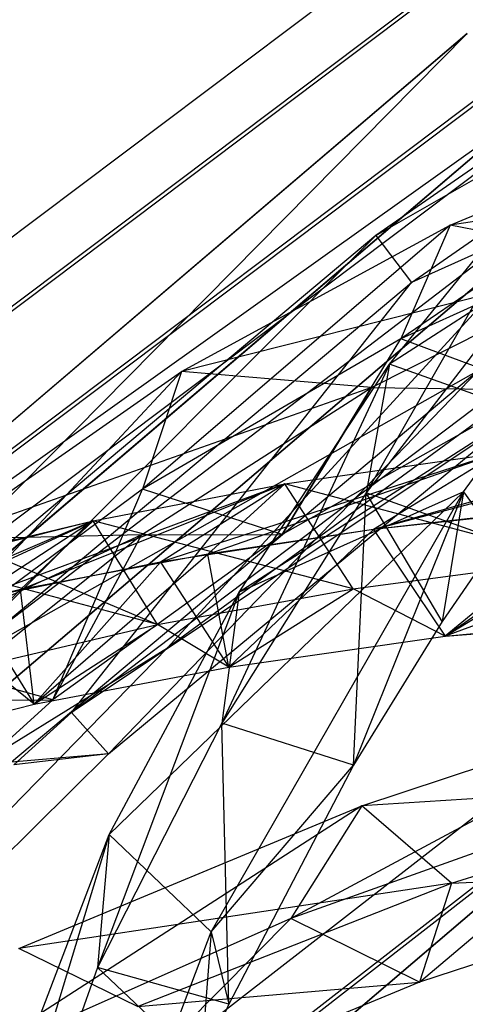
# Model space of a CAD drawing. Extents: x 5.4 to 34.8, y -14.7 to 14.7.
# Tile 71 of 251: x 10.744 to 11.654, y 9.732 to 11.744. Entities that reach past the tile are written whole.
import ezdxf

# ---------------------------------------------------------------- set-up
doc = ezdxf.new("R2010")
doc.units = 0
doc.header["$LTSCALE"] = 2.54
doc.layers.get('0').update_dxf_attribs({"color": 13, "linetype": 'CONTINUOUS'})

# ---------------------------------------------------------------- blocks, each defined once
blk = doc.blocks.new('BOHO_S_PM_7777_STL')
at = {"color": 0}
for p, q in [((12.3144, 12.4946, 7.6533), (10.2634, 10.949, 7.6533)), ((12.3144, 12.4946, 7.6533), (10.2634, 10.949, 7.6533)), ((10.339, 10.8651, 7.8575), (12.3743, 12.3988, 7.8575)), ((10.339, 10.8651, 7.8575), (12.3743, 12.3988, 7.8575)), ((10.3439, 10.8596, 7.4533), (12.3782, 12.3925, 7.4533)), ((10.3439, 10.8596, 7.4533), (12.3782, 12.3925, 7.4533)), ((12.498, 12.2009, 7.8618), (10.4952, 10.6916, 7.8618)), ((12.498, 12.2009, 7.8618), (10.4952, 10.6916, 7.8618)), ((10.5001, 10.6861, 7.4575), (12.5019, 12.1946, 7.4575)), ((10.5001, 10.6861, 7.4575), (12.5019, 12.1946, 7.4575)), ((10.5757, 10.6022, 7.6618), (12.5618, 12.0988, 7.6618)), ((10.5757, 10.6022, 7.6618), (12.5618, 12.0988, 7.6618)), ((12.5193, 12.0328, 12.1533), (11.4713, 11.3029, 12.1533)), ((12.5193, 12.0328, 12.1533), (11.4713, 11.3029, 12.1533)), ((10.5694, 10.3987, 12.3575), (12.5797, 11.9373, 12.3575)), ((10.5694, 10.3987, 12.3575), (12.5797, 11.9373, 12.3575)), ((11.4713, 11.3029, 12.1533), (12.5797, 11.9373, 12.3575)), ((11.4713, 11.3029, 12.1533), (12.5797, 11.9373, 12.3575)), ((11.5444, 11.2073, 11.9533), (12.5836, 11.9311, 11.9533)), ((11.5444, 11.2073, 11.9533), (12.5836, 11.9311, 11.9533)), ((12.8914, 11.8114, 4.4547), (11.0459, 10.4602, 4.4547)), ((12.8914, 11.8114, 4.6547), (11.0459, 10.4602, 4.4547)), ((12.8914, 11.8114, 4.4547), (11.0459, 10.4602, 4.4547)), ((12.8914, 11.8114, 4.6547), (11.0459, 10.4602, 4.4547)), ((12.8914, 11.8114, 4.6547), (11.0459, 10.4602, 4.6547)), ((12.8914, 11.8114, 4.6547), (11.0459, 10.4602, 4.6547)), ((10.8498, 10.3282, 11.9575), (12.7082, 11.7338, 11.9575)), ((10.8498, 10.3282, 11.9575), (12.7082, 11.7338, 11.9575)), ((12.7082, 11.7338, 11.9575), (11.5444, 11.2073, 11.9533)), ((12.7082, 11.7338, 11.9575), (11.5444, 11.2073, 11.9533)), ((11.6577, 11.716, 10.1567), (9.888, 10.2065, 10.1567)), ((9.888, 10.2065, 9.9567), (11.6577, 11.716, 9.9567)), ((9.888, 10.2065, 9.9567), (11.6577, 11.716, 9.9567)), ((9.888, 10.2065, 9.9567), (11.6577, 11.716, 10.1567)), ((9.888, 10.2065, 9.9567), (11.6577, 11.716, 10.1567)), ((11.6577, 11.716, 10.1567), (9.888, 10.2065, 10.1567)), ((11.6577, 11.716, 10.1567), (10.0296, 10.0653, 10.1567)), ((11.6577, 11.716, 10.1567), (10.0296, 10.0653, 10.1567)), ((12.2323, 11.5784, 12.7192), (11.5225, 11.0921, 11.863)), ((12.2323, 11.5784, 12.7192), (11.5225, 11.0921, 11.863)), ((11.6229, 11.324, 12.0247), (12.2323, 11.5784, 12.7192)), ((11.6229, 11.324, 12.0247), (12.2323, 11.5784, 12.7192)), ((9.888, 10.2065, 9.9567), (11.7749, 11.5539, 9.9567)), ((9.888, 10.2065, 9.9567), (11.7749, 11.5539, 9.9567)), ((10.0296, 10.0653, 10.1567), (11.7749, 11.5539, 10.1567)), ((11.7749, 11.5539, 10.1567), (10.0296, 10.0653, 9.9567)), ((10.0296, 10.0653, 9.9567), (11.7749, 11.5539, 9.9567)), ((11.7749, 11.5539, 10.1567), (10.0296, 10.0653, 9.9567)), ((10.0296, 10.0653, 10.1567), (11.7749, 11.5539, 10.1567)), ((10.0296, 10.0653, 9.9567), (11.7749, 11.5539, 9.9567)), ((12.3109, 11.5646, 7.8345), (11.4996, 11.0401, 6.5329)), ((12.3109, 11.5646, 7.8345), (11.4996, 11.0401, 6.5329)), ((11.849, 11.4723, 7.3511), (11.4514, 10.7769, 6.3971)), ((11.849, 11.4723, 7.3511), (11.4514, 10.7769, 6.3971)), ((11.4996, 11.0401, 6.5329), (11.849, 11.4723, 7.3511)), ((11.4996, 11.0401, 6.5329), (11.849, 11.4723, 7.3511)), ((12.5484, 11.469, 12.7274), (11.6229, 11.324, 12.0247)), ((12.5484, 11.469, 12.7274), (11.6229, 11.324, 12.0247)), ((11.8948, 11.3879, 4.4547), (10.1746, 9.9207, 4.4547)), ((10.1746, 9.9207, 4.4547), (11.8948, 11.3879, 4.6547)), ((10.1746, 9.9207, 4.4547), (11.8948, 11.3879, 4.6547)), ((10.1746, 9.9207, 4.6547), (11.8948, 11.3879, 4.6547)), ((11.8948, 11.3879, 4.4547), (10.1746, 9.9207, 4.4547)), ((10.1746, 9.9207, 4.6547), (11.8948, 11.3879, 4.6547)), ((11.8948, 11.3879, 4.4547), (11.0459, 10.4602, 4.4547)), ((11.8948, 11.3879, 4.4547), (11.0459, 10.4602, 4.4547)), ((11.8948, 11.3879, 4.6547), (11.0459, 10.4602, 4.6547)), ((11.8948, 11.3879, 4.6547), (11.0459, 10.4602, 4.6547)), ((12.1066, 11.3561, 12.5618), (11.5225, 11.0921, 11.863)), ((12.1066, 11.3561, 12.5618), (11.5225, 11.0921, 11.863)), ((11.6229, 11.324, 12.0247), (10.995, 10.7847, 11.1349)), ((11.6229, 11.324, 12.0247), (10.995, 10.7847, 11.1349)), ((11.0746, 11.0252, 11.2955), (11.6229, 11.324, 12.0247)), ((11.0746, 11.0252, 11.2955), (11.6229, 11.324, 12.0247)), ((11.6229, 11.324, 12.0247), (11.5225, 11.0921, 11.863)), ((11.6229, 11.324, 12.0247), (11.5225, 11.0921, 11.863)), ((11.9806, 11.2543, 12.0944), (11.6229, 11.324, 12.0247)), ((11.9806, 11.2543, 12.0944), (11.6229, 11.324, 12.0247)), ((11.4713, 11.3029, 12.1533), (10.4929, 10.482, 12.1533)), ((11.4713, 11.3029, 12.1533), (10.4929, 10.482, 12.1533)), ((11.4713, 11.3029, 12.1533), (10.5694, 10.3987, 12.3575)), ((11.4713, 11.3029, 12.1533), (10.5694, 10.3987, 12.3575)), ((11.4713, 11.3029, 12.1533), (11.5444, 11.2073, 11.9533)), ((11.4713, 11.3029, 12.1533), (11.5444, 11.2073, 11.9533)), ((11.9806, 11.2543, 12.0944), (11.0746, 11.0252, 11.2955)), ((11.9806, 11.2543, 12.0944), (11.0746, 11.0252, 11.2955)), ((11.4625, 10.9928, 11.4341), (11.9806, 11.2543, 12.0944)), ((11.4625, 10.9928, 11.4341), (11.9806, 11.2543, 12.0944)), ((11.7877, 11.2149, 7.2098), (11.4514, 10.7769, 6.3971)), ((11.7877, 11.2149, 7.2098), (11.4514, 10.7769, 6.3971)), ((10.5744, 10.3933, 11.9533), (11.5444, 11.2073, 11.9533)), ((10.5744, 10.3933, 11.9533), (11.5444, 11.2073, 11.9533)), ((10.8498, 10.3282, 11.9575), (11.5444, 11.2073, 11.9533)), ((10.8498, 10.3282, 11.9575), (11.5444, 11.2073, 11.9533)), ((12.9971, 11.1458, 2.1533), (11.0704, 9.6469, 2.1533)), ((12.9971, 11.1458, 2.1533), (11.0704, 9.6469, 2.1533)), ((11.5225, 11.0921, 11.863), (10.995, 10.7847, 11.1349)), ((11.5225, 11.0921, 11.863), (10.995, 10.7847, 11.1349)), ((11.2804, 10.6923, 11.1316), (11.5225, 11.0921, 11.863)), ((11.2804, 10.6923, 11.1316), (11.5225, 11.0921, 11.863)), ((11.8027, 10.9874, 11.8393), (11.5225, 11.0921, 11.863)), ((11.8027, 10.9874, 11.8393), (11.5225, 11.0921, 11.863)), ((13.058, 11.0506, 2.3575), (11.1477, 9.5645, 2.3575)), ((13.058, 11.0506, 2.3575), (11.1477, 9.5645, 2.3575)), ((10.5694, 10.3987, 12.3575), (11.6818, 11.0278, 12.3618)), ((10.5694, 10.3987, 12.3575), (11.6818, 11.0278, 12.3618)), ((11.6818, 11.0278, 12.3618), (10.7273, 10.2269, 12.3618)), ((11.6818, 11.0278, 12.3618), (10.7273, 10.2269, 12.3618)), ((10.9253, 10.2441, 12.1618), (11.6818, 11.0278, 12.3618)), ((10.9253, 10.2441, 12.1618), (11.6818, 11.0278, 12.3618)), ((11.1527, 9.5591, 1.9533), (13.0619, 11.0444, 1.9533)), ((11.1527, 9.5591, 1.9533), (13.0619, 11.0444, 1.9533)), ((11.4996, 11.0401, 6.5329), (11.1566, 10.3063, 5.5848)), ((11.4996, 11.0401, 6.5329), (11.1566, 10.3063, 5.5848)), ((11.1924, 10.5743, 5.7148), (11.4996, 11.0401, 6.5329)), ((11.1924, 10.5743, 5.7148), (11.4996, 11.0401, 6.5329)), ((11.4996, 11.0401, 6.5329), (11.4514, 10.7769, 6.3971)), ((11.4996, 11.0401, 6.5329), (11.4514, 10.7769, 6.3971)), ((11.7692, 10.9441, 6.623), (11.4996, 11.0401, 6.5329)), ((11.7692, 10.9441, 6.623), (11.4996, 11.0401, 6.5329)), ((11.0746, 11.0252, 11.2955), (10.5233, 10.4341, 10.3822)), ((11.0746, 11.0252, 11.2955), (10.5233, 10.4341, 10.3822)), ((10.5831, 10.6817, 10.5407), (11.0746, 11.0252, 11.2955)), ((10.5831, 10.6817, 10.5407), (11.0746, 11.0252, 11.2955)), ((11.0746, 11.0252, 11.2955), (10.995, 10.7847, 11.1349)), ((11.0746, 11.0252, 11.2955), (10.995, 10.7847, 11.1349)), ((11.4625, 10.9928, 11.4341), (11.0746, 11.0252, 11.2955)), ((11.4625, 10.9928, 11.4341), (11.0746, 11.0252, 11.2955)), ((11.4625, 10.9928, 11.4341), (10.5831, 10.6817, 10.5407)), ((11.4625, 10.9928, 11.4341), (10.5831, 10.6817, 10.5407)), ((10.9929, 10.6915, 10.749), (11.4625, 10.9928, 11.4341)), ((10.9929, 10.6915, 10.749), (11.4625, 10.9928, 11.4341)), ((11.4625, 10.9928, 11.4341), (11.2804, 10.6923, 11.1316)), ((11.4625, 10.9928, 11.4341), (11.2804, 10.6923, 11.1316)), ((11.8027, 10.9874, 11.8393), (11.2804, 10.6923, 11.1316)), ((11.8027, 10.9874, 11.8393), (11.2804, 10.6923, 11.1316)), ((11.4625, 10.9928, 11.4341), (11.8027, 10.9874, 11.8393)), ((11.4625, 10.9928, 11.4341), (11.8027, 10.9874, 11.8393)), ((11.755, 10.9322, 12.1618), (10.8498, 10.3282, 11.9575)), ((11.755, 10.9322, 12.1618), (10.8498, 10.3282, 11.9575)), ((10.9253, 10.2441, 12.1618), (11.755, 10.9322, 12.1618)), ((10.9253, 10.2441, 12.1618), (11.755, 10.9322, 12.1618)), ((11.7692, 10.9441, 6.623), (11.1924, 10.5743, 5.7148)), ((11.7692, 10.9441, 6.623), (11.1924, 10.5743, 5.7148)), ((11.6503, 10.7791, 6.324), (11.7692, 10.9441, 6.623)), ((11.6503, 10.7791, 6.324), (11.7692, 10.9441, 6.623)), ((11.4667, 10.7026, 13.2319), (12.2628, 10.9133, 13.8942)), ((11.4667, 10.7026, 13.2319), (12.2628, 10.9133, 13.8942)), ((12.1968, 10.908, 13.8153), (11.4667, 10.7026, 13.2319)), ((12.1968, 10.908, 13.8153), (11.4667, 10.7026, 13.2319)), ((11.7219, 10.8591, 13.2109), (11.0319, 10.6356, 12.5886)), ((11.7219, 10.8591, 13.2109), (11.0319, 10.6356, 12.5886)), ((11.128, 10.6521, 12.7389), (11.7219, 10.8591, 13.2109)), ((11.128, 10.6521, 12.7389), (11.7219, 10.8591, 13.2109)), ((11.2856, 10.7955, 12.5818), (11.7219, 10.8591, 13.2109)), ((11.2856, 10.7955, 12.5818), (11.7219, 10.8591, 13.2109)), ((11.2856, 10.7955, 12.5818), (11.7219, 10.8591, 13.2109)), ((11.7219, 10.8591, 13.2109), (11.4667, 10.7026, 13.2319)), ((11.7219, 10.8591, 13.2109), (11.4667, 10.7026, 13.2319)), ((11.7219, 10.8591, 13.2109), (11.4667, 10.7026, 13.2319)), ((11.7219, 10.8591, 13.2109), (11.4667, 10.7026, 13.2319)), ((11.2856, 10.7955, 12.5818), (10.6429, 10.5566, 11.917)), ((11.2856, 10.7955, 12.5818), (10.6429, 10.5566, 11.917)), ((10.746, 10.5796, 12.1065), (11.2856, 10.7955, 12.5818)), ((10.746, 10.5796, 12.1065), (11.2856, 10.7955, 12.5818)), ((10.8944, 10.7199, 11.9268), (11.2856, 10.7955, 12.5818)), ((10.8944, 10.7199, 11.9268), (11.2856, 10.7955, 12.5818)), ((10.8944, 10.7199, 11.9268), (11.2856, 10.7955, 12.5818)), ((11.2856, 10.7955, 12.5818), (11.0319, 10.6356, 12.5886)), ((11.2856, 10.7955, 12.5818), (11.0319, 10.6356, 12.5886)), ((11.128, 10.6521, 12.7389), (11.2856, 10.7955, 12.5818)), ((11.128, 10.6521, 12.7389), (11.2856, 10.7955, 12.5818)), ((11.8678, 10.6405, 13.3555), (11.2856, 10.7955, 12.5818)), ((11.8678, 10.6405, 13.3555), (11.2856, 10.7955, 12.5818)), ((11.4252, 10.5807, 12.7379), (11.2856, 10.7955, 12.5818)), ((11.4252, 10.5807, 12.7379), (11.2856, 10.7955, 12.5818)), ((12.4468, 10.7908, 14.4388), (11.6127, 10.484, 13.3765)), ((12.4468, 10.7908, 14.4388), (11.6127, 10.484, 13.3765)), ((10.995, 10.7847, 11.1349), (10.5233, 10.4341, 10.3822)), ((10.995, 10.7847, 11.1349), (10.5233, 10.4341, 10.3822)), ((10.812, 10.3542, 10.3979), (10.995, 10.7847, 11.1349)), ((10.812, 10.3542, 10.3979), (10.995, 10.7847, 11.1349)), ((11.6503, 10.7791, 6.324), (10.9271, 10.0791, 4.9012)), ((11.6503, 10.7791, 6.324), (10.9271, 10.0791, 4.9012)), ((11.2804, 10.6923, 11.1316), (10.995, 10.7847, 11.1349)), ((11.2804, 10.6923, 11.1316), (10.995, 10.7847, 11.1349)), ((11.1354, 9.8802, 4.8168), (11.6503, 10.7791, 6.324)), ((11.1354, 9.8802, 4.8168), (11.6503, 10.7791, 6.324)), ((11.4514, 10.7769, 6.3971), (11.1566, 10.3063, 5.5848)), ((11.4514, 10.7769, 6.3971), (11.1566, 10.3063, 5.5848)), ((11.6503, 10.7791, 6.324), (11.1924, 10.5743, 5.7148)), ((11.6503, 10.7791, 6.324), (11.1924, 10.5743, 5.7148)), ((11.6503, 10.7791, 6.324), (11.4256, 10.2209, 5.6867)), ((11.6503, 10.7791, 6.324), (11.4256, 10.2209, 5.6867)), ((11.4256, 10.2209, 5.6867), (11.4514, 10.7769, 6.3971)), ((11.4256, 10.2209, 5.6867), (11.4514, 10.7769, 6.3971)), ((11.6067, 10.514, 6.1903), (11.4514, 10.7769, 6.3971)), ((11.6067, 10.514, 6.1903), (11.4514, 10.7769, 6.3971)), ((11.721, 10.681, 6.4872), (11.4514, 10.7769, 6.3971)), ((11.721, 10.681, 6.4872), (11.4514, 10.7769, 6.3971)), ((11.6503, 10.7791, 6.324), (11.6067, 10.514, 6.1903)), ((11.6503, 10.7791, 6.324), (11.6067, 10.514, 6.1903)), ((11.6503, 10.7791, 6.324), (11.721, 10.681, 6.4872)), ((11.6503, 10.7791, 6.324), (11.721, 10.681, 6.4872)), ((12.0065, 10.761, 13.9285), (11.4667, 10.7026, 13.2319)), ((12.0065, 10.761, 13.9285), (11.4667, 10.7026, 13.2319)), ((11.9407, 10.7553, 13.8482), (11.4667, 10.7026, 13.2319)), ((11.9407, 10.7553, 13.8482), (11.4667, 10.7026, 13.2319)), ((11.6127, 10.484, 13.3765), (12.0065, 10.761, 13.9285)), ((11.6127, 10.484, 13.3765), (12.0065, 10.761, 13.9285)), ((11.9407, 10.7553, 13.8482), (11.6127, 10.484, 13.3765)), ((11.9407, 10.7553, 13.8482), (11.6127, 10.484, 13.3765)), ((10.8944, 10.7199, 11.9268), (10.3037, 10.4672, 11.2192)), ((10.8944, 10.7199, 11.9268), (10.3037, 10.4672, 11.2192)), ((10.4089, 10.4975, 11.4493), (10.8944, 10.7199, 11.9268)), ((10.4089, 10.4975, 11.4493), (10.8944, 10.7199, 11.9268)), ((10.5518, 10.6339, 11.2453), (10.8944, 10.7199, 11.9268)), ((10.5518, 10.6339, 11.2453), (10.8944, 10.7199, 11.9268)), ((10.8944, 10.7199, 11.9268), (10.6429, 10.5566, 11.917)), ((10.8944, 10.7199, 11.9268), (10.6429, 10.5566, 11.917)), ((10.6582, 10.6631, 11.4702), (10.8944, 10.7199, 11.9268)), ((10.6582, 10.6631, 11.4702), (10.8944, 10.7199, 11.9268)), ((10.746, 10.5796, 12.1065), (10.8944, 10.7199, 11.9268)), ((10.746, 10.5796, 12.1065), (10.8944, 10.7199, 11.9268)), ((11.4252, 10.5807, 12.7379), (10.8944, 10.7199, 11.9268)), ((11.4252, 10.5807, 12.7379), (10.8944, 10.7199, 11.9268)), ((11.0253, 10.5083, 12.0943), (10.8944, 10.7199, 11.9268)), ((11.0253, 10.5083, 12.0943), (10.8944, 10.7199, 11.9268)), ((11.0253, 10.5083, 12.0943), (10.8944, 10.7199, 11.9268)), ((10.9929, 10.6915, 10.749), (10.1473, 10.2975, 9.7644)), ((10.9929, 10.6915, 10.749), (10.1473, 10.2975, 9.7644)), ((10.571, 10.3533, 10.0428), (10.9929, 10.6915, 10.749)), ((10.571, 10.3533, 10.0428), (10.9929, 10.6915, 10.749)), ((10.9929, 10.6915, 10.749), (10.5831, 10.6817, 10.5407)), ((10.9929, 10.6915, 10.749), (10.5831, 10.6817, 10.5407)), ((11.2804, 10.6923, 11.1316), (10.812, 10.3542, 10.3979)), ((11.2804, 10.6923, 11.1316), (10.812, 10.3542, 10.3979)), ((10.9929, 10.6915, 10.749), (10.812, 10.3542, 10.3979)), ((10.9929, 10.6915, 10.749), (10.812, 10.3542, 10.3979)), ((10.9929, 10.6915, 10.749), (11.2804, 10.6923, 11.1316)), ((10.9929, 10.6915, 10.749), (11.2804, 10.6923, 11.1316)), ((11.4667, 10.7026, 13.2319), (11.0319, 10.6356, 12.5886)), ((11.4667, 10.7026, 13.2319), (11.0319, 10.6356, 12.5886)), ((11.4667, 10.7026, 13.2319), (11.128, 10.6521, 12.7389)), ((11.4667, 10.7026, 13.2319), (11.128, 10.6521, 12.7389)), ((11.4667, 10.7026, 13.2319), (11.1714, 10.4207, 12.7447)), ((11.4667, 10.7026, 13.2319), (11.1714, 10.4207, 12.7447)), ((11.4667, 10.7026, 13.2319), (11.1714, 10.4207, 12.7447)), ((11.4667, 10.7026, 13.2319), (11.6127, 10.484, 13.3765)), ((11.4667, 10.7026, 13.2319), (11.6127, 10.484, 13.3765)), ((11.4667, 10.7026, 13.2319), (11.6127, 10.484, 13.3765)), ((11.721, 10.681, 6.4872), (11.6067, 10.514, 6.1903)), ((11.721, 10.681, 6.4872), (11.6067, 10.514, 6.1903)), ((10.6582, 10.6631, 11.4702), (11.0253, 10.5083, 12.0943)), ((10.6582, 10.6631, 11.4702), (11.0253, 10.5083, 12.0943)), ((11.128, 10.6521, 12.7389), (10.746, 10.5796, 12.1065)), ((11.128, 10.6521, 12.7389), (10.746, 10.5796, 12.1065)), ((10.7738, 10.345, 12.0846), (11.128, 10.6521, 12.7389)), ((10.7738, 10.345, 12.0846), (11.128, 10.6521, 12.7389)), ((11.1714, 10.4207, 12.7447), (11.128, 10.6521, 12.7389)), ((11.1714, 10.4207, 12.7447), (11.128, 10.6521, 12.7389)), ((11.0253, 10.5083, 12.0943), (10.5518, 10.6339, 11.2453)), ((11.0253, 10.5083, 12.0943), (10.5518, 10.6339, 11.2453)), ((11.0319, 10.6356, 12.5886), (10.6429, 10.5566, 11.917)), ((11.0319, 10.6356, 12.5886), (10.6429, 10.5566, 11.917)), ((11.0319, 10.6356, 12.5886), (10.7738, 10.345, 12.0846)), ((11.0319, 10.6356, 12.5886), (10.7738, 10.345, 12.0846)), ((11.0319, 10.6356, 12.5886), (11.1714, 10.4207, 12.7447)), ((11.0319, 10.6356, 12.5886), (11.1714, 10.4207, 12.7447)), ((11.4252, 10.5807, 12.7379), (11.8678, 10.6405, 13.3555)), ((11.4252, 10.5807, 12.7379), (11.8678, 10.6405, 13.3555)), ((11.6127, 10.484, 13.3765), (11.8678, 10.6405, 13.3555)), ((11.6127, 10.484, 13.3765), (11.8678, 10.6405, 13.3555)), ((11.6127, 10.484, 13.3765), (11.8678, 10.6405, 13.3555)), ((12.4643, 10.5995, 15.0829), (10.8632, 9.2339, 15.0829)), ((10.8632, 9.2339, 14.8829), (12.4643, 10.5995, 14.8829)), ((10.8632, 9.2339, 14.8829), (12.4643, 10.5995, 14.8829)), ((10.8632, 9.2339, 14.8829), (12.4643, 10.5995, 15.0829)), ((10.8632, 9.2339, 14.8829), (12.4643, 10.5995, 15.0829)), ((12.4643, 10.5995, 15.0829), (10.8632, 9.2339, 15.0829)), ((10.746, 10.5796, 12.1065), (10.4089, 10.4975, 11.4493)), ((10.746, 10.5796, 12.1065), (10.4089, 10.4975, 11.4493)), ((10.4252, 10.2586, 11.3974), (10.746, 10.5796, 12.1065)), ((10.4252, 10.2586, 11.3974), (10.746, 10.5796, 12.1065)), ((10.7738, 10.345, 12.0846), (10.746, 10.5796, 12.1065)), ((10.7738, 10.345, 12.0846), (10.746, 10.5796, 12.1065)), ((11.1924, 10.5743, 5.7148), (10.9032, 9.8068, 4.7773)), ((11.1924, 10.5743, 5.7148), (10.9032, 9.8068, 4.7773)), ((10.9271, 10.0791, 4.9012), (11.1924, 10.5743, 5.7148)), ((10.9271, 10.0791, 4.9012), (11.1924, 10.5743, 5.7148)), ((11.0253, 10.5083, 12.0943), (11.4252, 10.5807, 12.7379)), ((11.0253, 10.5083, 12.0943), (11.4252, 10.5807, 12.7379)), ((11.1924, 10.5743, 5.7148), (11.1566, 10.3063, 5.5848)), ((11.1924, 10.5743, 5.7148), (11.1566, 10.3063, 5.5848)), ((11.1714, 10.4207, 12.7447), (11.4252, 10.5807, 12.7379)), ((11.1714, 10.4207, 12.7447), (11.4252, 10.5807, 12.7379)), ((11.6127, 10.484, 13.3765), (11.4252, 10.5807, 12.7379)), ((11.6127, 10.484, 13.3765), (11.4252, 10.5807, 12.7379)), ((10.6429, 10.5566, 11.917), (10.7738, 10.345, 12.0846)), ((10.6429, 10.5566, 11.917), (10.7738, 10.345, 12.0846)), ((11.6127, 10.484, 13.3765), (12.5991, 10.563, 14.5611)), ((11.6127, 10.484, 13.3765), (12.5991, 10.563, 14.5611)), ((11.6127, 10.484, 13.3765), (12.0908, 10.5323, 13.9815)), ((11.6127, 10.484, 13.3765), (12.0908, 10.5323, 13.9815)), ((10.6733, 10.4254, 11.4235), (11.0253, 10.5083, 12.0943)), ((10.6733, 10.4254, 11.4235), (11.0253, 10.5083, 12.0943)), ((10.6733, 10.4254, 11.4235), (11.0253, 10.5083, 12.0943)), ((10.7738, 10.345, 12.0846), (11.0253, 10.5083, 12.0943)), ((10.7738, 10.345, 12.0846), (11.0253, 10.5083, 12.0943)), ((11.1714, 10.4207, 12.7447), (11.0253, 10.5083, 12.0943)), ((11.1714, 10.4207, 12.7447), (11.0253, 10.5083, 12.0943)), ((11.6067, 10.514, 6.1903), (11.4256, 10.2209, 5.6867)), ((11.6067, 10.514, 6.1903), (11.4256, 10.2209, 5.6867)), ((11.1714, 10.4207, 12.7447), (11.6127, 10.484, 13.3765)), ((11.1714, 10.4207, 12.7447), (11.6127, 10.484, 13.3765)), ((11.0459, 10.4602, 4.4547), (9.448, 8.8236, 4.4547)), ((11.0459, 10.4602, 4.6547), (9.448, 8.8236, 4.4547)), ((11.0459, 10.4602, 4.4547), (9.448, 8.8236, 4.4547)), ((11.0459, 10.4602, 4.6547), (9.448, 8.8236, 4.4547)), ((11.0459, 10.4602, 4.6547), (9.448, 8.8236, 4.6547)), ((11.0459, 10.4602, 4.6547), (9.448, 8.8236, 4.6547)), ((10.1746, 9.9207, 4.4547), (11.0459, 10.4602, 4.4547)), ((10.1746, 9.9207, 4.4547), (11.0459, 10.4602, 4.4547)), ((10.1746, 9.9207, 4.6547), (11.0459, 10.4602, 4.6547)), ((10.1746, 9.9207, 4.6547), (11.0459, 10.4602, 4.6547)), ((11.0459, 10.4602, 4.6547), (11.0459, 10.4602, 4.4547)), ((11.0459, 10.4602, 4.6547), (11.0459, 10.4602, 4.4547)), ((10.812, 10.3542, 10.3979), (10.5233, 10.4341, 10.3822)), ((10.812, 10.3542, 10.3979), (10.5233, 10.4341, 10.3822)), ((10.7738, 10.345, 12.0846), (10.6733, 10.4254, 11.4235)), ((10.7738, 10.345, 12.0846), (10.6733, 10.4254, 11.4235)), ((10.7738, 10.345, 12.0846), (11.1714, 10.4207, 12.7447)), ((10.7738, 10.345, 12.0846), (11.1714, 10.4207, 12.7447)), ((10.7738, 10.345, 12.0846), (11.1714, 10.4207, 12.7447)), ((12.1877, 10.3849, 15.165), (11.2977, 9.9072, 14.4715)), ((12.1877, 10.3849, 15.165), (11.2977, 9.9072, 14.4715)), ((11.4426, 10.1373, 14.5983), (12.1877, 10.3849, 15.165)), ((11.4426, 10.1373, 14.5983), (12.1877, 10.3849, 15.165)), ((10.812, 10.3542, 10.3979), (10.3965, 9.9766, 9.6423)), ((10.812, 10.3542, 10.3979), (10.3965, 9.9766, 9.6423)), ((10.4252, 10.2586, 11.3974), (10.7738, 10.345, 12.0846)), ((10.4252, 10.2586, 11.3974), (10.7738, 10.345, 12.0846)), ((10.4252, 10.2586, 11.3974), (10.7738, 10.345, 12.0846)), ((10.571, 10.3533, 10.0428), (10.812, 10.3542, 10.3979)), ((10.571, 10.3533, 10.0428), (10.812, 10.3542, 10.3979)), ((10.7322, 10.2214, 11.9575), (10.8498, 10.3282, 11.9575)), ((10.7322, 10.2214, 11.9575), (10.8498, 10.3282, 11.9575)), ((10.9253, 10.2441, 12.1618), (10.8498, 10.3282, 11.9575)), ((10.9253, 10.2441, 12.1618), (10.8498, 10.3282, 11.9575)), ((11.1566, 10.3063, 5.5848), (10.9032, 9.8068, 4.7773)), ((11.1566, 10.3063, 5.5848), (10.9032, 9.8068, 4.7773)), ((11.1711, 9.7319, 4.8902), (11.1566, 10.3063, 5.5848)), ((11.1711, 9.7319, 4.8902), (11.1566, 10.3063, 5.5848)), ((11.4256, 10.2209, 5.6867), (11.1566, 10.3063, 5.5848)), ((11.4256, 10.2209, 5.6867), (11.1566, 10.3063, 5.5848)), ((9.9374, 9.2626, 12.1618), (10.9253, 10.2441, 12.1618)), ((9.9374, 9.2626, 12.1618), (10.9253, 10.2441, 12.1618)), ((10.9253, 10.2441, 12.1618), (10.7273, 10.2269, 12.3618)), ((10.9253, 10.2441, 12.1618), (10.7273, 10.2269, 12.3618)), ((10.9253, 10.2441, 12.1618), (10.7322, 10.2214, 11.9575)), ((10.9253, 10.2441, 12.1618), (10.7322, 10.2214, 11.9575)), ((11.1354, 9.8802, 4.8168), (11.4256, 10.2209, 5.6867)), ((11.1354, 9.8802, 4.8168), (11.4256, 10.2209, 5.6867)), ((11.4256, 10.2209, 5.6867), (11.1711, 9.7319, 4.8902)), ((11.4256, 10.2209, 5.6867), (11.1711, 9.7319, 4.8902)), ((12.3055, 10.193, 15.0037), (11.4426, 10.1373, 14.5983)), ((12.3055, 10.193, 15.0037), (11.4426, 10.1373, 14.5983)), ((11.6259, 9.9795, 14.4697), (12.3055, 10.193, 15.0037)), ((11.6259, 9.9795, 14.4697), (12.3055, 10.193, 15.0037)), ((12.0186, 10.1649, 15.0511), (11.2977, 9.9072, 14.4715)), ((12.0186, 10.1649, 15.0511), (11.2977, 9.9072, 14.4715)), ((11.5604, 9.777, 14.4078), (12.0186, 10.1649, 15.0511)), ((11.5604, 9.777, 14.4078), (12.0186, 10.1649, 15.0511)), ((11.4426, 10.1373, 14.5983), (10.6232, 9.6077, 13.8644)), ((11.4426, 10.1373, 14.5983), (10.6232, 9.6077, 13.8644)), ((10.7424, 9.8457, 14.0031), (11.4426, 10.1373, 14.5983)), ((10.7424, 9.8457, 14.0031), (11.4426, 10.1373, 14.5983)), ((11.4426, 10.1373, 14.5983), (11.2977, 9.9072, 14.4715)), ((11.4426, 10.1373, 14.5983), (11.2977, 9.9072, 14.4715)), ((11.6259, 9.9795, 14.4697), (11.4426, 10.1373, 14.5983)), ((11.6259, 9.9795, 14.4697), (11.4426, 10.1373, 14.5983)), ((10.9271, 10.0791, 4.9012), (10.5204, 8.7367, 3.1935)), ((10.9271, 10.0791, 4.9012), (10.5204, 8.7367, 3.1935)), ((10.5216, 9.0155, 3.3043), (10.9271, 10.0791, 4.9012)), ((10.5216, 9.0155, 3.3043), (10.9271, 10.0791, 4.9012)), ((10.9271, 10.0791, 4.9012), (10.9032, 9.8068, 4.7773)), ((10.9271, 10.0791, 4.9012), (10.9032, 9.8068, 4.7773)), ((11.1354, 9.8802, 4.8168), (10.9271, 10.0791, 4.9012)), ((11.1354, 9.8802, 4.8168), (10.9271, 10.0791, 4.9012)), ((12.2662, 10.0082, 14.9865), (11.5604, 9.777, 14.4078)), ((12.2662, 10.0082, 14.9865), (11.5604, 9.777, 14.4078)), ((11.6259, 9.9795, 14.4697), (12.2662, 10.0082, 14.9865)), ((11.6259, 9.9795, 14.4697), (12.2662, 10.0082, 14.9865)), ((11.6259, 9.9795, 14.4697), (10.7424, 9.8457, 14.0031)), ((11.6259, 9.9795, 14.4697), (10.7424, 9.8457, 14.0031)), ((10.9844, 9.7277, 13.9135), (11.6259, 9.9795, 14.4697)), ((10.9844, 9.7277, 13.9135), (11.6259, 9.9795, 14.4697)), ((11.6259, 9.9795, 14.4697), (11.5604, 9.777, 14.4078)), ((11.6259, 9.9795, 14.4697), (11.5604, 9.777, 14.4078)), ((11.2977, 9.9072, 14.4715), (10.6232, 9.6077, 13.8644)), ((11.2977, 9.9072, 14.4715), (10.6232, 9.6077, 13.8644)), ((10.8986, 9.5042, 13.8053), (11.2977, 9.9072, 14.4715)), ((10.8986, 9.5042, 13.8053), (11.2977, 9.9072, 14.4715)), ((11.5604, 9.777, 14.4078), (11.2977, 9.9072, 14.4715)), ((11.5604, 9.777, 14.4078), (11.2977, 9.9072, 14.4715)), ((10.7851, 8.9615, 3.4373), (11.1354, 9.8802, 4.8168)), ((10.7851, 8.9615, 3.4373), (11.1354, 9.8802, 4.8168)), ((11.1354, 9.8802, 4.8168), (11.1144, 9.6071, 4.6944)), ((11.1354, 9.8802, 4.8168), (11.1144, 9.6071, 4.6944)), ((11.1354, 9.8802, 4.8168), (11.1711, 9.7319, 4.8902)), ((11.1354, 9.8802, 4.8168), (11.1711, 9.7319, 4.8902)), ((10.9844, 9.7277, 13.9135), (10.7424, 9.8457, 14.0031)), ((10.9844, 9.7277, 13.9135), (10.7424, 9.8457, 14.0031)), ((10.9032, 9.8068, 4.7773), (10.5204, 8.7367, 3.1935)), ((10.9032, 9.8068, 4.7773), (10.5204, 8.7367, 3.1935)), ((11.1144, 9.6071, 4.6944), (10.9032, 9.8068, 4.7773)), ((11.1144, 9.6071, 4.6944), (10.9032, 9.8068, 4.7773)), ((11.1711, 9.7319, 4.8902), (10.9032, 9.8068, 4.7773)), ((11.1711, 9.7319, 4.8902), (10.9032, 9.8068, 4.7773)), ((11.5604, 9.777, 14.4078), (10.8986, 9.5042, 13.8053)), ((11.5604, 9.777, 14.4078), (10.8986, 9.5042, 13.8053)), ((10.9844, 9.7277, 13.9135), (11.5604, 9.777, 14.4078)), ((10.9844, 9.7277, 13.9135), (11.5604, 9.777, 14.4078)), ((11.1711, 9.7319, 4.8902), (11.1144, 9.6071, 4.6944)), ((11.1711, 9.7319, 4.8902), (11.1144, 9.6071, 4.6944))]:
    blk.add_line(p, q, dxfattribs=at)

msp = doc.modelspace()

# ---------------------------------------------------------------- block references
at = {"color": 0}
msp.add_blockref('BOHO_S_PM_7777_STL', (0, 0), dxfattribs=at)

doc.saveas('drawing.dxf')
